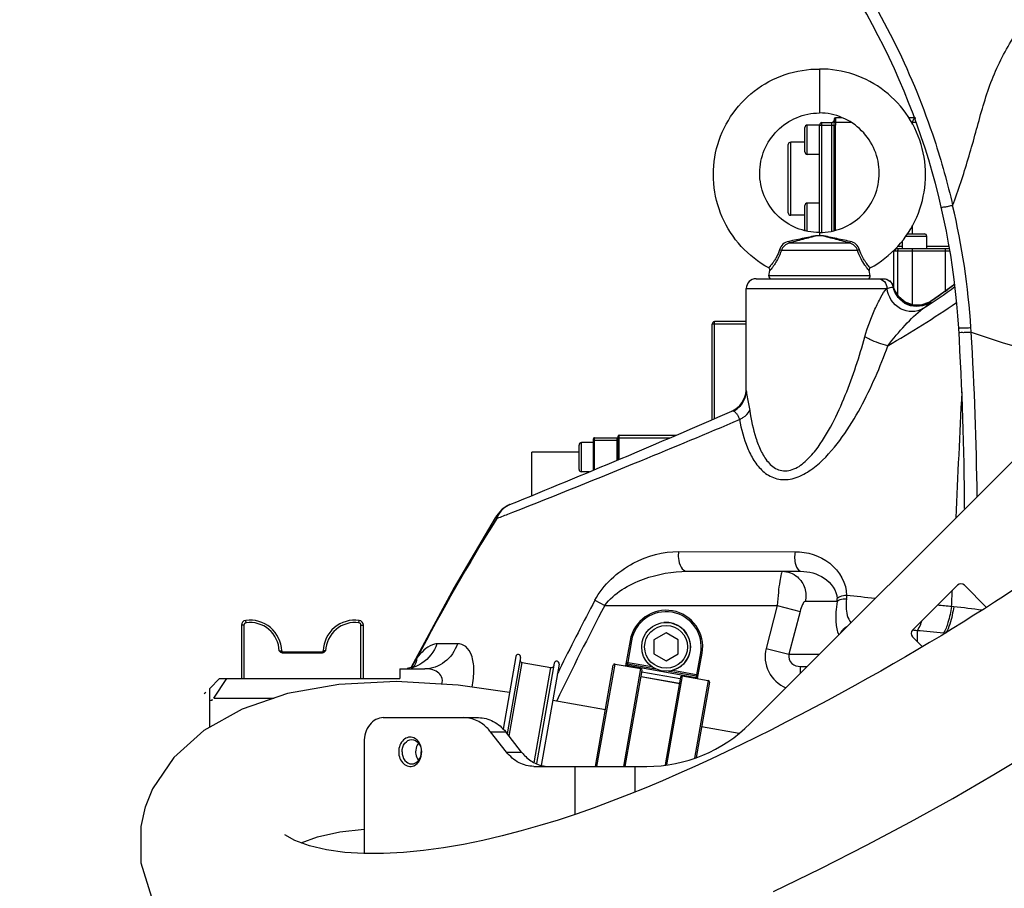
# Model space of a CAD drawing. Header units: millimetres. Extents: x 0 to 5940, y 0 to 4200.
# Tile 63 of 87: x 2510 to 2712, y 2412 to 2590. Entities that reach past the tile are written whole.
import ezdxf

# ---------------------------------------------------------------- set-up
doc = ezdxf.new("R2010")
doc.units = ezdxf.units.MM
doc.header["$LTSCALE"] = 326.7
doc.layers.get('0').update_dxf_attribs({"linetype": 'CONTINUOUS'})
for name, color, linetype in [('304103000185DXF_CONTINUOUS_LINE', 7, 'CONTINUOUS'), ('304103000186DXF_CONTINUOUS_LINE', 7, 'CONTINUOUS'), ('304105000085DXF_CONTINUOUS_LINE', 7, 'CONTINUOUS'), ('304106000012DXF_CONTINUOUS_LINE', 7, 'CONTINUOUS'), ('304107000038DXF_CONTINUOUS_LINE', 7, 'CONTINUOUS'), ('304109000016DXF_CONTINUOUS_LINE', 7, 'CONTINUOUS'), ('304304000126DXF_CONTINUOUS_LINE', 7, 'CONTINUOUS'), ('501023000027DXF_CONTINUOUS_LINE', 7, 'CONTINUOUS'), ('501038000004DXF_CONTINUOUS_LINE', 7, 'CONTINUOUS'), ('604006000006DXF_CONTINUOUS_LINE', 7, 'CONTINUOUS'), ('RB15-1-B-JSZL_DXF_DIMENSION', 7, 'CONTINUOUS'), ('XIANLAN_DXF_CONTINUOUS_LINE', 7, 'CONTINUOUS')]:
    doc.layers.add(name, color=color, linetype=linetype)
doc.styles.get("Standard").update_dxf_attribs({"font": 'txt', "width": 0.7})
doc.dimstyles.new('DIMSTYLE_9', dxfattribs={"dimtxt": 85, "dimasz": 45, "dimexe": 1.5, "dimexo": 0, "dimgap": 2.125, "dimtad": 1, "dimdec": 1, "dimdsep": 46, "dimtxsty": 'Standard', "dimblk": '_FILLED', "dimblk1": '_FILLED', "dimblk2": '_FILLED', "dimcen": 0.09, "dimclrt": 5, "dimazin": 2, "dimtp": 0.8, "dimtm": 0.8, "dimtfac": 1, "dimtdec": 1, "dimtofl": 0, "dimtmove": 0, "dimatfit": 3, "dimldrblk": '_FILLED', "dimfxl": 0, "dimtolj": 1, "dimarcsym": 0})

# ---------------------------------------------------------------- blocks, each defined once
blk = doc.blocks.new('_FILLED')
at = {"color": 0, "linetype": 'ByBlock'}
blk.add_solid([(0, 0), (-1, 0.1667), (-1, -0.1667)], dxfattribs=at)
blk = doc.blocks.new('*D19')
at = {"layer": 'RB15-1-B-JSZL_DXF_DIMENSION', "color": 2, "linetype": 'Continuous', "transparency": 16777216}
for p, q in [((2883.9, 2647.27), (2330.31, 2647.27)), ((2345.31, 2647.27), (2345.31, 2422.52)), ((2345.31, 2197.77), (2345.31, 2422.52)), ((2784.53, 2197.77), (2330.31, 2197.77))]:
    blk.add_line(p, q, dxfattribs=at)
at = {"layer": 'RB15-1-B-JSZL_DXF_DIMENSION', "color": 2, "linetype": 'Continuous', "transparency": 16777216, "xscale": 45, "yscale": 45, "zscale": 45}
for p, rotation in [((2345.31, 2647.27), 90), ((2345.31, 2197.77), 270)]:
    blk.add_blockref('_FILLED', p, dxfattribs=dict(at, rotation=rotation))

msp = doc.modelspace()

# ---------------------------------------------------------------- linework, layer by layer
at = {"layer": '304103000185DXF_CONTINUOUS_LINE', "color": 7, "linetype": 'Continuous'}
for centre, radius, start, end in [((-42.793, -240.12), 4000, 44.686886, 47.659184), ((2552.711, 2518.228), 150, 3.39574, 34.05479), ((2003.676, 2485.65), 700, 0.367613, 3.395742)]:
    msp.add_arc(centre, radius, start, end, dxfattribs=at)
at = {"layer": '304103000185DXF_CONTINUOUS_LINE', "color": 9, "linetype": 'Continuous'}
for centre, radius, start, end in [((2554.217, 2517.572), 151.031, 3.64839, 13.28509), ((2549.802, 2513.854), 155.701, 4.5794, 4.91038), ((2021.264, 2484.377), 685.016, 0.685764, 3.507444)]:
    msp.add_arc(centre, radius, start, end, dxfattribs=at)
for points, knots in [([(2715.578, 2589.713), (2710.205, 2596.302), (2689.004, 2622.043), (2667.311, 2647.382), (2650.836, 2665.982)], [0, 0, 0, 0, 0.254932, 1, 1, 1, 1]), ([(2679.104, 2603.172), (2686.888, 2591.667), (2695.197, 2574.712), (2700.165, 2556.824), (2701.205, 2552.278)], [0, 0, 0, 0, 0.7486882, 1, 1, 1, 1]), ([(2701.205, 2552.278), (2702.428, 2555.411), (2703.939, 2560.23), (2705.801, 2566.686), (2707.505, 2573.164), (2710.163, 2581.172), (2713.724, 2586.908), (2715.578, 2589.713)], [0, 0, 0, 0, 0.25048, 0.3755115, 0.5004305, 0.7496369, 1, 1, 1, 1]), ([(2701.205, 2552.278), (2700.901, 2552.211), (2700.366, 2552.107), (2699.603, 2551.909), (2699.235, 2551.928), (2698.908, 2551.787), (2698.895, 2551.843)], [0, 0, 0, 0, 0.3970798, 0.7180062, 0.9266014, 1, 1, 1, 1]), ([(2704.941, 2527.182), (2704.614, 2527.165), (2704.037, 2527.15), (2703.203, 2527.067), (2702.822, 2527.157), (2702.451, 2527.051), (2702.447, 2527.113)], [0, 0, 0, 0, 0.3941855, 0.7159189, 0.9262121, 1, 1, 1, 1]), ([(2704.998, 2526.285), (2704.67, 2526.267), (2704.093, 2526.253), (2703.257, 2526.17), (2702.876, 2526.261), (2702.504, 2526.154), (2702.5, 2526.215)], [0, 0, 0, 0, 0.3941305, 0.715903, 0.9262444, 1, 1, 1, 1])]:
    msp.add_open_spline(points, degree=3, knots=knots, dxfattribs=at)
msp.add_open_spline([(2704.998, 2526.285), (2713.786, 2523.432), (2722.577, 2520.584), (2731.368, 2517.739)], degree=3, dxfattribs=at)
at = {"layer": '304103000186DXF_CONTINUOUS_LINE', "color": 7, "linetype": 'Continuous'}
for p, q in [((2660.902, 2537.268), (2687.084, 2537.268)), ((2689.272, 2534.96), (2689.032, 2535.719)), ((2701.634, 2536.16), (2700.131, 2535.046)), ((2658.902, 2514.365), (2658.902, 2535.268)), ((2696.748, 2532.671), (2696.265, 2532.378)), ((2697.552, 2533.227), (2696.748, 2532.671)), ((2610.421, 2490.972), (2610.42, 2490.972)), ((2607.446, 2488.255), (2598.998, 2473.934)), ((2646.785, 2477.268), (2670.105, 2477.268)), ((2598.998, 2473.934), (2590.099, 2457.457)), ((2587.902, 2457.268), (2587.902, 2455.268)), ((2587.902, 2457.268), (2592.971, 2457.268)), ((2669.99, 2457.768), (2671.402, 2457.768)), ((2550.902, 2455.268), (2548.902, 2453.268)), ((2550.902, 2455.268), (2587.902, 2455.268)), ((2548.902, 2445.308), (2548.902, 2453.268)), ((2548.087, 2452.453), (2547.771, 2452.136)), ((2549.369, 2450.909), (2549.346, 2450.887)), ((2549.393, 2450.932), (2549.369, 2450.909)), ((2549.444, 2450.981), (2549.393, 2450.932))]:
    msp.add_line(p, q, dxfattribs=at)
at = {"layer": '304103000186DXF_CONTINUOUS_LINE', "color": 9, "linetype": 'Continuous'}
for p, q in [((2689.032, 2535.72), (2689.032, 2535.719)), ((2658.902, 2535.268), (2687.716, 2535.268)), ((2700.129, 2535.043), (2700.131, 2535.046)), ((2696.722, 2532.427), (2696.743, 2532.666)), ((2696.743, 2532.666), (2696.748, 2532.671)), ((2610.348, 2489.116), (2611.026, 2489.382)), ((2607.727, 2488.089), (2607.886, 2488.151)), ((2645.075, 2481.327), (2668.898, 2481.295)), ((2627.868, 2471.324), (2629.878, 2470.268)), ((2677.5, 2471.058), (2670.97, 2471.058)), ((2629.878, 2470.268), (2665.232, 2470.268)), ((2665.232, 2470.268), (2662.959, 2461.461)), ((2665.232, 2470.268), (2669.918, 2469.058)), ((2669.918, 2469.058), (2667.645, 2460.251)), ((2701.438, 2469.982), (2700.994, 2470.026)), ((2693.902, 2465.095), (2693.902, 2462.912)), ((2699.605, 2464.552), (2699.305, 2464.583)), ((2599.687, 2462.409), (2595.476, 2462.392)), ((2662.959, 2461.461), (2667.645, 2460.251)), ((2667.645, 2460.251), (2673.886, 2460.251)), ((2669.99, 2456.356), (2669.99, 2457.768)), ((2549.73, 2451.268), (2552.397, 2455.268)), ((2549.73, 2451.268), (2562.094, 2451.268))]:
    msp.add_line(p, q, dxfattribs=at)
at = {"layer": '304103000186DXF_CONTINUOUS_LINE', "color": 7, "linetype": 'Continuous'}
for points in [[(2696.265, 2532.378), (2694.705, 2531.857), (2693.02, 2531.884), (2691.436, 2532.472), (2690.139, 2533.544), (2689.272, 2534.96)], [(2700.131, 2535.046), (2699.387, 2534.516), (2697.552, 2533.227)], [(2610.42, 2490.972), (2608.871, 2490.037), (2607.69, 2488.669)], [(2608.828, 2489.987), (2608.769, 2489.949), (2607.69, 2488.669)], [(2607.69, 2488.669), (2598.946, 2473.841), (2594.369, 2465.363)], [(2590.964, 2457.852), (2591.023, 2457.905), (2590.969, 2457.873), (2590.448, 2457.614), (2589.37, 2457.328)]]:
    msp.add_lwpolyline(points, dxfattribs=at)
for centre, radius, start, end in [((2660.902, 2535.268), 2, 90, 180), ((2653.902, 2514.7), 5, 293.66048, 356.20933), ((1973.671, 4067.218), 1700, 291.997049, 293.660486)]:
    msp.add_arc(centre, radius, start, end, dxfattribs=at)
at = {"layer": '304103000186DXF_CONTINUOUS_LINE', "color": 9, "linetype": 'Continuous'}
for centre, radius, start, end in [((2689.962, 2535.178), 1.077, 149.79104, 154.88172), ((2693.984, 2536.869), 5.084, 193.05665, 204.28068), ((2572.419, 2716.125), 221.989, 303.55539, 305.61215), ((2565.605, 2723.009), 231.145, 305.59065, 306.05467), ((2693.998, 2536.877), 5.1, 204.30351, 219.1146), ((2693.988, 2536.872), 5.089, 219.14356, 221.2143), ((2693.995, 2536.883), 5.101, 221.25048, 238.31135), ((2568.222, 2719.357), 226.652, 304.54401, 305.58984), ((2566.06, 2732.909), 242.268, 300.1963, 304.12697), ((2693.961, 2536.838), 5.046, 238.37005, 242.71575), ((2693.956, 2536.832), 5.038, 242.73463, 256.58129), ((2693.943, 2536.788), 4.992, 256.61263, 260.80803), ((2693.94, 2536.791), 4.994, 260.85004, 278.20209), ((2693.941, 2536.745), 4.949, 278.26314, 280.89265), ((2693.936, 2536.76), 4.964, 280.91967, 295.57699), ((2693.934, 2536.759), 4.964, 295.60551, 304.46514), ((10265.24, 2135.076), 7571.657, 177.130902, 177.3265606), ((1919.113, 4247.845), 1889.695, 292.337201, 293.000715), ((1930.435, 4220.293), 1859.907, 291.464656, 292.337174), ((3003.551, 2242.628), 465.755, 148.19592, 152.24376), ((2612.672, 2486.322), 5.252, 154.68138, 160.33708), ((3178.272, 2180.112), 622.696, 152.117245, 153.496745), ((2671.978, 2471.525), 5.542, 355.16676, 1.60462), ((2580.332, 1524.669), 952.817, 83.674133, 84.029258), ((3199.438, 2171.339), 643.24, 152.307661, 154.258187), ((2574.212, 1221.53), 1254.916, 84.201613, 84.334739), ((2683.404, 2289.6), 181.281, 82.44845, 84.2909), ((2671.702, 2201.688), 264.341, 84.00609, 85.18257), ((2588.529, 2464.269), 7.002, 283.07664, 288.45041), ((3205.304, 2166.507), 652.958, 153.486919, 153.657167)]:
    msp.add_arc(centre, radius, start, end, dxfattribs=at)
for points, knots in [([(2685.874, 2537.268), (2686.36, 2537.268), (2687.39, 2536.824), (2687.737, 2535.768), (2687.716, 2535.268)], [0, 0, 0, 0, 0.4925447, 1, 1, 1, 1]), ([(2687.021, 2537.268), (2687.474, 2537.268), (2688.409, 2536.939), (2688.904, 2536.08), (2688.987, 2535.635)], [0, 0, 0, 0, 0.4999978, 1, 1, 1, 1]), ([(2687.746, 2535.275), (2688.049, 2535.354), (2688.365, 2535.552), (2688.955, 2535.523), (2688.987, 2535.635)], [0, 0, 0, 0, 0.7276961, 1, 1, 1, 1]), ([(2696.722, 2532.427), (2695.411, 2531.533), (2691.627, 2531.072), (2689.279, 2534.076), (2688.987, 2535.635)], [0, 0, 0, 0, 0.5000604, 1, 1, 1, 1]), ([(2683.211, 2525.369), (2683.745, 2527.305), (2684.76, 2530.069), (2686.386, 2533.304), (2687.194, 2534.765), (2687.716, 2535.268)], [0, 0, 0, 0, 0.5514343, 0.8012029, 1, 1, 1, 1]), ([(2695.122, 2531.13), (2693.832, 2530.297), (2689.909, 2530.414), (2687.932, 2533.622), (2687.746, 2535.275)], [0, 0, 0, 0, 0.4799273, 1, 1, 1, 1]), ([(2695.122, 2531.13), (2695.521, 2531.422), (2695.94, 2531.881), (2696.704, 2532.235), (2696.722, 2532.427)], [0, 0, 0, 0, 0.7194355, 1, 1, 1, 1]), ([(2687.912, 2523.516), (2688.995, 2525.001), (2691.326, 2527.61), (2693.757, 2530.179), (2695.122, 2531.13)], [0, 0, 0, 0, 0.5248794, 1, 1, 1, 1]), ([(2659.612, 2510.242), (2659.897, 2508.343), (2660.469, 2505.53), (2661.812, 2501.991), (2663.208, 2499.625), (2665.417, 2497.748), (2668.533, 2497.876), (2671.06, 2499.701), (2673.895, 2502.866), (2676.644, 2507.491), (2679.272, 2513.315), (2681.438, 2519.294), (2682.652, 2523.339), (2683.211, 2525.369)], [0, 0, 0, 0, 0.1185392, 0.1763926, 0.2328117, 0.2878514, 0.3455919, 0.4095293, 0.4754955, 0.6077148, 0.7392756, 0.8700116, 1, 1, 1, 1]), ([(2687.912, 2523.516), (2686.652, 2523.808), (2685.044, 2524.382), (2683.549, 2525.167), (2683.211, 2525.369)], [0, 0, 0, 0, 0.7666501, 1, 1, 1, 1]), ([(2657.498, 2508.381), (2657.86, 2506.417), (2658.611, 2503.514), (2660.365, 2499.984), (2662.181, 2497.695), (2664.772, 2496.092), (2668.027, 2495.963), (2671.162, 2497.285), (2674.902, 2500.132), (2678.711, 2504.714), (2682.385, 2510.742), (2685.425, 2517.041), (2687.13, 2521.349), (2687.912, 2523.516)], [0, 0, 0, 0, 0.1136042, 0.168913, 0.2232984, 0.2780274, 0.3366297, 0.4008219, 0.4677872, 0.6026821, 0.7365683, 0.8689727, 1, 1, 1, 1]), ([(2658.97, 2513.696), (2659.006, 2513.468), (2659.229, 2512.318), (2659.472, 2511.172), (2659.612, 2510.242)], [0, 0, 0, 0, 0.1970984, 1, 1, 1, 1]), ([(2655.908, 2510.12), (2655.977, 2510.15), (2656.113, 2510.194), (2656.259, 2510.164), (2656.316, 2510.132)], [0, 0, 0, 0, 0.5307086, 1, 1, 1, 1]), ([(2656.316, 2510.132), (2656.365, 2510.104), (2656.468, 2510.034), (2656.563, 2509.954), (2656.613, 2509.907)], [0, 0, 0, 0, 0.4462973, 1, 1, 1, 1]), ([(2656.613, 2509.907), (2656.666, 2509.859), (2656.775, 2509.75), (2656.875, 2509.632), (2656.925, 2509.567)], [0, 0, 0, 0, 0.4650522, 1, 1, 1, 1]), ([(2656.925, 2509.567), (2656.982, 2509.495), (2657.237, 2509.136), (2657.415, 2508.72), (2657.498, 2508.381)], [0, 0, 0, 0, 0.2073825, 1, 1, 1, 1]), ([(2657.498, 2508.381), (2657.746, 2508.502), (2658.567, 2508.96), (2659.33, 2509.632), (2659.612, 2510.242)], [0, 0, 0, 0, 0.291474, 1, 1, 1, 1]), ([(2627.868, 2471.324), (2629.576, 2474.551), (2634.971, 2479.509), (2641.863, 2481.332), (2645.075, 2481.327)], [0, 0, 0, 0, 0.5320105, 1, 1, 1, 1]), ([(2645.075, 2481.327), (2644.968, 2480.863), (2644.806, 2479.415), (2645.719, 2477.268), (2646.785, 2477.268)], [0, 0, 0, 0, 0.3087045, 1, 1, 1, 1]), ([(2668.898, 2481.295), (2668.757, 2480.388), (2668.727, 2479.056), (2669.552, 2477.268), (2670.105, 2477.268)], [0, 0, 0, 0, 0.6241535, 1, 1, 1, 1]), ([(2668.898, 2481.295), (2671.392, 2481.291), (2676.521, 2479.805), (2679.5, 2474.8), (2679.445, 2472.317)], [0, 0, 0, 0, 0.5011039, 1, 1, 1, 1]), ([(2629.878, 2470.268), (2631.807, 2472.837), (2637.565, 2476.164), (2643.762, 2477.268), (2646.785, 2477.268)], [0, 0, 0, 0, 0.5152465, 1, 1, 1, 1]), ([(2666.284, 2477.268), (2666.225, 2477.268), (2666.124, 2477.03), (2665.938, 2476.417), (2665.703, 2474.946), (2665.443, 2472.825), (2665.297, 2471.162), (2665.232, 2470.268)], [0, 0, 0, 0, 0.0249075, 0.0839465, 0.300911, 0.6219988, 1, 1, 1, 1]), ([(2670.105, 2477.268), (2671.75, 2477.268), (2675.103, 2476.449), (2677.471, 2473.341), (2677.517, 2471.68)], [0, 0, 0, 0, 0.4974798, 1, 1, 1, 1]), ([(2669.38, 2476.105), (2670.069, 2475.51), (2671.13, 2473.887), (2671.186, 2471.953), (2670.97, 2471.058)], [0, 0, 0, 0, 0.4972886, 1, 1, 1, 1]), ([(2670.97, 2471.058), (2670.708, 2471.058), (2670.289, 2470.158), (2670.044, 2469.545), (2669.918, 2469.058)], [0, 0, 0, 0, 0.3427692, 1, 1, 1, 1]), ([(2677.5, 2471.058), (2677.298, 2469.649), (2677.122, 2467.369), (2677.444, 2464.998), (2677.866, 2464.227)], [0, 0, 0, 0, 0.6182546, 1, 1, 1, 1]), ([(2679.422, 2471.567), (2679.211, 2471.566), (2678.556, 2471.527), (2677.819, 2471.387), (2677.5, 2471.058)], [0, 0, 0, 0, 0.3157788, 1, 1, 1, 1]), ([(2679.445, 2472.317), (2679.227, 2472.297), (2678.566, 2472.199), (2677.823, 2472.028), (2677.517, 2471.68)], [0, 0, 0, 0, 0.3209563, 1, 1, 1, 1]), ([(2679.422, 2471.567), (2679.367, 2471.032), (2679.299, 2469.378), (2679.652, 2467.602), (2680.331, 2466.695)], [0, 0, 0, 0, 0.3217167, 1, 1, 1, 1]), ([(2700.994, 2470.026), (2700.812, 2468.924), (2700.404, 2467.066), (2699.743, 2465.241), (2699.305, 2464.583)], [0, 0, 0, 0, 0.5857338, 1, 1, 1, 1]), ([(2701.438, 2469.982), (2701.345, 2469.421), (2700.982, 2467.604), (2700.498, 2465.752), (2699.821, 2464.651)], [0, 0, 0, 0, 0.3055439, 1, 1, 1, 1]), ([(2694.804, 2466.957), (2694.736, 2466.765), (2694.491, 2466.12), (2694.19, 2465.487), (2693.902, 2465.095)], [0, 0, 0, 0, 0.2952236, 1, 1, 1, 1]), ([(2595.476, 2462.392), (2595.157, 2462.39), (2593.472, 2461.963), (2592.255, 2460.602), (2591.387, 2459.536)], [0, 0, 0, 0, 0.1885604, 1, 1, 1, 1]), ([(2599.687, 2462.409), (2599.191, 2460.968), (2597.434, 2458.343), (2594.409, 2457.268), (2592.971, 2457.268)], [0, 0, 0, 0, 0.5145439, 1, 1, 1, 1]), ([(2602.67, 2453.526), (2602.917, 2454.725), (2603.181, 2456.928), (2602.823, 2459.846), (2601.633, 2461.941), (2600.279, 2462.411), (2599.687, 2462.409)], [0, 0, 0, 0, 0.3493265, 0.6273044, 0.8307988, 1, 1, 1, 1]), ([(2662.959, 2461.461), (2662.557, 2459.904), (2662.934, 2456.371), (2665.551, 2454.018), (2667.029, 2453.379)], [0, 0, 0, 0, 0.4997139, 1, 1, 1, 1]), ([(2667.645, 2460.251), (2667.457, 2459.627), (2668.016, 2458.127), (2669.371, 2457.768), (2669.99, 2457.768)], [0, 0, 0, 0, 0.5130349, 1, 1, 1, 1]), ([(2596.502, 2454.118), (2596.627, 2454.606), (2596.64, 2455.639), (2595.305, 2457.074), (2593.872, 2457.268), (2592.971, 2457.268)], [0, 0, 0, 0, 0.2742011, 0.5103286, 1, 1, 1, 1])]:
    msp.add_open_spline(points, degree=3, knots=knots, dxfattribs=at)
at = {"layer": '304103000186DXF_CONTINUOUS_LINE', "color": 7, "linetype": 'Continuous'}
msp.add_open_spline([(2687.084, 2537.268), (2687.913, 2537.268), (2688.844, 2536.528), (2689.032, 2535.72)], degree=3, dxfattribs=at)
at = {"layer": '304103000186DXF_CONTINUOUS_LINE', "color": 9, "linetype": 'Continuous'}
for points in [[(2657.69, 2511.209), (2658.44, 2512.05), (2658.902, 2513.238), (2658.902, 2514.365)], [(2658.902, 2514.365), (2658.902, 2514.141), (2658.934, 2513.917), (2658.97, 2513.696)], [(2656.316, 2510.132), (2656.83, 2510.405), (2657.302, 2510.775), (2657.69, 2511.209)], [(2610.42, 2490.972), (2609.349, 2490.539), (2608.419, 2489.612), (2607.925, 2488.568)], [(2607.886, 2488.151), (2608.707, 2488.472), (2609.528, 2488.794), (2610.348, 2489.116)], [(2607.727, 2488.089), (2607.647, 2488.265), (2607.588, 2488.504), (2607.69, 2488.669)], [(2666.284, 2477.268), (2667.386, 2477.268), (2668.546, 2476.826), (2669.38, 2476.105)], [(2700.994, 2470.026), (2701.044, 2471.147), (2701.094, 2472.267), (2701.144, 2473.388)], [(2679.445, 2472.317), (2679.455, 2472.07), (2679.466, 2471.815), (2679.397, 2471.577)], [(2679.457, 2465.852), (2678.961, 2465.587), (2678.524, 2465.171), (2678.237, 2464.687)], [(2693.902, 2465.095), (2693.6, 2465.119), (2693.298, 2465.144), (2692.996, 2465.169)], [(2595.476, 2462.392), (2594.91, 2460.809), (2593.786, 2459.328), (2592.375, 2458.414)], [(2591.387, 2459.536), (2590.988, 2458.88), (2590.606, 2458.213), (2590.234, 2457.542)], [(2591.387, 2459.536), (2591.31, 2458.935), (2591.118, 2458.334), (2590.81, 2457.813)], [(2592.375, 2458.414), (2591.869, 2458.086), (2591.317, 2457.818), (2590.744, 2457.627)]]:
    msp.add_open_spline(points, degree=3, dxfattribs=at)
at = {"layer": '304103000186DXF_CONTINUOUS_LINE', "color": 7, "linetype": 'Continuous'}
for points, knots in [([(2549.182, 2450.762), (2549.156, 2450.768), (2549.1, 2450.793), (2549.052, 2450.831), (2549.027, 2450.854)], [0, 0, 0, 0, 0.444137, 1, 1, 1, 1]), ([(2549.398, 2450.827), (2549.369, 2450.801), (2549.302, 2450.756), (2549.22, 2450.753), (2549.182, 2450.762)], [0, 0, 0, 0, 0.5076947, 1, 1, 1, 1])]:
    msp.add_open_spline(points, degree=3, knots=knots, dxfattribs=at)
at = {"layer": '304105000085DXF_CONTINUOUS_LINE', "color": 7, "linetype": 'Continuous'}
for p, q in [((2659.689, 2446.054), (2730.172, 2516.538)), ((2702.195, 2474.418), (2693.002, 2465.226)), ((2708.146, 2469.882), (2703.609, 2474.418)), ((2693.002, 2463.812), (2695.019, 2461.796)), ((2584.483, 2447.268), (2603.998, 2447.268)), ((2609.755, 2440.197), (2606.491, 2444.339)), ((2612.834, 2440.197), (2609.57, 2444.339)), ((2580.543, 2442.268), (2580.543, 2419.41)), ((2615.327, 2437.268), (2638.475, 2437.268))]:
    msp.add_line(p, q, dxfattribs=at)
at = {"layer": '304105000085DXF_CONTINUOUS_LINE', "color": 9, "linetype": 'Continuous'}
for p, q in [((2606.491, 2444.339), (2609.57, 2444.339)), ((2609.755, 2440.197), (2612.834, 2440.197)), ((2623.754, 2437.268), (2623.754, 2427.406)), ((2636.067, 2437.268), (2636.067, 2431.983))]:
    msp.add_line(p, q, dxfattribs=at)
at = {"layer": '304105000085DXF_CONTINUOUS_LINE', "color": 7, "linetype": 'Continuous'}
for centre, radius, start, end in [((2702.902, 2473.711), 1, 45, 135), ((2693.71, 2464.519), 1, 135, 225), ((2638.475, 2467.268), 30, 270, 315)]:
    msp.add_arc(centre, radius, start, end, dxfattribs=at)
for points, knots in [([(2584.483, 2447.268), (2583.965, 2447.268), (2582.873, 2446.979), (2581.094, 2445.407), (2580.543, 2443.507), (2580.543, 2442.268)], [0, 0, 0, 0, 0.2237672, 0.4648846, 1, 1, 1, 1]), ([(2606.491, 2444.339), (2606.299, 2444.582), (2605.515, 2445.482), (2604.535, 2446.218), (2603.741, 2446.605)], [0, 0, 0, 0, 0.260047, 1, 1, 1, 1]), ([(2603.998, 2447.268), (2605.034, 2447.268), (2607.214, 2446.695), (2608.878, 2445.216), (2609.57, 2444.339)], [0, 0, 0, 0, 0.4813028, 1, 1, 1, 1]), ([(2590.73, 2443.121), (2590.389, 2443.261), (2589.586, 2443.346), (2588.503, 2442.736), (2587.797, 2441.629), (2587.635, 2440.73), (2587.635, 2440.268)], [0, 0, 0, 0, 0.2244021, 0.4581786, 0.7186823, 1, 1, 1, 1]), ([(2588.337, 2440.268), (2588.337, 2440.887), (2588.645, 2442.088), (2589.782, 2442.768), (2590.307, 2442.768)], [0, 0, 0, 0, 0.5416166, 1, 1, 1, 1]), ([(2590.307, 2442.768), (2590.831, 2442.768), (2591.969, 2442.088), (2592.277, 2440.887), (2592.277, 2440.268)], [0, 0, 0, 0, 0.4583834, 1, 1, 1, 1]), ([(2592.363, 2440.268), (2592.363, 2440.874), (2592.101, 2442.041), (2591.225, 2442.917), (2590.73, 2443.121)], [0, 0, 0, 0, 0.5309933, 1, 1, 1, 1]), ([(2591.677, 2442.026), (2591.585, 2441.908), (2591.249, 2441.381), (2591.107, 2440.741), (2591.107, 2440.268)], [0, 0, 0, 0, 0.2401539, 1, 1, 1, 1]), ([(2587.635, 2440.268), (2587.635, 2439.806), (2587.797, 2438.906), (2588.503, 2437.799), (2589.586, 2437.189), (2590.389, 2437.274), (2590.73, 2437.414)], [0, 0, 0, 0, 0.2813177, 0.5418214, 0.7755979, 1, 1, 1, 1]), ([(2588.337, 2440.268), (2588.337, 2439.648), (2588.645, 2438.447), (2589.782, 2437.768), (2590.307, 2437.768)], [0, 0, 0, 0, 0.5416166, 1, 1, 1, 1]), ([(2590.307, 2437.768), (2590.831, 2437.768), (2591.969, 2438.447), (2592.277, 2439.648), (2592.277, 2440.268)], [0, 0, 0, 0, 0.4583834, 1, 1, 1, 1]), ([(2590.73, 2437.414), (2591.225, 2437.619), (2592.101, 2438.495), (2592.363, 2439.661), (2592.363, 2440.268)], [0, 0, 0, 0, 0.4690067, 1, 1, 1, 1]), ([(2591.107, 2440.268), (2591.107, 2440.106), (2591.154, 2439.486), (2591.394, 2438.872), (2591.677, 2438.509)], [0, 0, 0, 0, 0.2601218, 1, 1, 1, 1]), ([(2615.327, 2437.268), (2614.291, 2437.268), (2612.111, 2437.84), (2610.447, 2439.319), (2609.755, 2440.197)], [0, 0, 0, 0, 0.4813028, 1, 1, 1, 1]), ([(2612.834, 2440.197), (2613.026, 2439.953), (2613.81, 2439.053), (2614.79, 2438.317), (2615.584, 2437.931)], [0, 0, 0, 0, 0.260047, 1, 1, 1, 1])]:
    msp.add_open_spline(points, degree=3, knots=knots, dxfattribs=at)
for points in [[(2603.741, 2446.605), (2602.872, 2447.027), (2601.885, 2447.268), (2600.919, 2447.268)], [(2615.584, 2437.931), (2616.453, 2437.508), (2617.44, 2437.268), (2618.406, 2437.268)]]:
    msp.add_open_spline(points, degree=3, dxfattribs=at)
at = {"layer": '304106000012DXF_CONTINUOUS_LINE', "color": 7, "linetype": 'Continuous'}
for p, q in [((2611.647, 2459.802), (2609.021, 2444.91)), ((2612.632, 2459.628), (2609.869, 2443.959)), ((2612.95, 2458.557), (2618.859, 2457.515)), ((2619.525, 2458.413), (2615.897, 2437.834)), ((2620.51, 2458.239), (2616.848, 2437.468))]:
    msp.add_line(p, q, dxfattribs=at)
at = {"layer": '304106000012DXF_CONTINUOUS_LINE', "color": 9, "linetype": 'Continuous'}
for p, q in [((2610.284, 2443.433), (2612.95, 2458.557)), ((2615.421, 2438.017), (2618.859, 2457.515))]:
    msp.add_line(p, q, dxfattribs=at)
at = {"layer": '304106000012DXF_CONTINUOUS_LINE', "color": 7, "linetype": 'Continuous'}
for centre, start, end in [((2612.139, 2459.715), 350, 170), ((2613.037, 2459.049), 170, 260), ((2620.018, 2458.326), 350, 170), ((2618.946, 2458.007), 260, 350)]:
    msp.add_arc(centre, 0.5, start, end, dxfattribs=at)
at = {"layer": '304107000038DXF_CONTINUOUS_LINE', "color": 9, "linetype": 'Continuous'}
for p, q in [((2556.334, 2466.712), (2556.266, 2467.207)), ((2579.47, 2466.712), (2579.538, 2467.207)), ((2555.902, 2466.216), (2555.402, 2466.216)), ((2555.902, 2466.216), (2555.902, 2455.268)), ((2579.902, 2455.268), (2579.902, 2466.216)), ((2579.902, 2466.216), (2580.402, 2466.216)), ((2563.149, 2460.968), (2563.649, 2460.962)), ((2563.781, 2460.768), (2563.781, 2460.568)), ((2572.022, 2460.768), (2572.022, 2460.568)), ((2572.655, 2460.968), (2572.155, 2460.962)), ((2563.781, 2460.568), (2572.022, 2460.568))]:
    msp.add_line(p, q, dxfattribs=at)
at = {"layer": '304107000038DXF_CONTINUOUS_LINE', "color": 7, "linetype": 'Continuous'}
for p, q in [((2555.402, 2466.216), (2555.402, 2455.268)), ((2580.402, 2455.268), (2580.402, 2466.216)), ((2563.781, 2460.768), (2572.023, 2460.768))]:
    msp.add_line(p, q, dxfattribs=at)
for centre, radius, start, end in [((2556.402, 2466.216), 1, 97.83748, 180), ((2557.152, 2460.768), 6.5, 1.71058, 97.83748), ((2578.652, 2460.768), 6.5, 82.16252, 178.28942), ((2579.402, 2466.216), 1, 0, 82.16252), ((2563.849, 2460.968), 0.2, 181.71073, 270), ((2571.955, 2460.968), 0.2, 270, 358.28929)]:
    msp.add_arc(centre, radius, start, end, dxfattribs=at)
at = {"layer": '304107000038DXF_CONTINUOUS_LINE', "color": 9, "linetype": 'Continuous'}
for centre, radius, start, end in [((2556.402, 2466.216), 0.5, 97.83748, 180), ((2557.152, 2460.768), 6, 1.90992, 97.83748), ((2578.652, 2460.768), 6, 82.16252, 178.08979), ((2579.402, 2466.216), 0.5, 0, 82.16252)]:
    msp.add_arc(centre, radius, start, end, dxfattribs=at)
for points, knots in [([(2563.149, 2460.968), (2563.232, 2460.87), (2563.399, 2460.675), (2563.654, 2460.568), (2563.781, 2460.568)], [0, 0, 0, 0, 0.5032855, 1, 1, 1, 1]), ([(2563.149, 2460.968), (2563.256, 2460.93), (2563.463, 2460.859), (2563.674, 2460.768), (2563.781, 2460.768)], [0, 0, 0, 0, 0.5136554, 1, 1, 1, 1]), ([(2572.022, 2460.568), (2572.149, 2460.568), (2572.404, 2460.676), (2572.572, 2460.87), (2572.655, 2460.968)], [0, 0, 0, 0, 0.4967073, 1, 1, 1, 1]), ([(2572.023, 2460.768), (2572.13, 2460.768), (2572.341, 2460.859), (2572.548, 2460.93), (2572.655, 2460.968)], [0, 0, 0, 0, 0.4863413, 1, 1, 1, 1])]:
    msp.add_open_spline(points, degree=3, knots=knots, dxfattribs=at)
at = {"layer": '304109000016DXF_CONTINUOUS_LINE', "color": 7, "linetype": 'Continuous'}
for p, q in [((2635.073, 2463.084), (2634.152, 2457.864)), ((2648.924, 2455.26), (2649.845, 2460.479)), ((2627.982, 2437.268), (2631.638, 2458.003)), ((2631.986, 2458.246), (2637.304, 2457.309)), ((2634.074, 2437.268), (2637.547, 2456.961)), ((2634.535, 2458.305), (2640.253, 2457.296)), ((2642.996, 2456.813), (2648.716, 2455.804)), ((2637.321, 2455.681), (2645.2, 2454.292)), ((2637.329, 2455.726), (2645.208, 2454.337)), ((2645.425, 2455.572), (2642.25, 2437.565)), ((2645.773, 2455.815), (2651.091, 2454.878)), ((2651.334, 2454.53), (2648.613, 2439.095))]:
    msp.add_line(p, q, dxfattribs=at)
at = {"layer": '304109000016DXF_CONTINUOUS_LINE', "color": 9, "linetype": 'Continuous'}
for p, q in [((2635.368, 2463.032), (2634.448, 2457.812)), ((2635.368, 2463.032), (2635.073, 2463.084)), ((2634.291, 2458.652), (2639.535, 2457.728)), ((2648.629, 2455.312), (2649.549, 2460.531)), ((2649.549, 2460.531), (2649.845, 2460.479)), ((2628.287, 2437.268), (2631.986, 2458.246)), ((2633.77, 2437.268), (2637.304, 2457.309)), ((2634.187, 2458.061), (2648.959, 2455.457)), ((2637.495, 2456.666), (2645.373, 2455.277)), ((2643.823, 2456.971), (2649.063, 2456.048)), ((2645.773, 2455.815), (2642.559, 2437.589)), ((2651.091, 2454.878), (2648.284, 2438.959))]:
    msp.add_line(p, q, dxfattribs=at)
at = {"layer": '304109000016DXF_CONTINUOUS_LINE', "color": 7, "linetype": 'Continuous'}
for centre, radius, start, end in [((2642.459, 2461.782), 7.5, 350, 170), ((2634.587, 2458.6), 0.3, 170, 260), ((2631.934, 2457.951), 0.3, 80, 170), ((2637.252, 2457.013), 0.3, 350, 80), ((2645.721, 2455.52), 0.3, 80, 170), ((2648.768, 2456.1), 0.3, 260, 350), ((2651.039, 2454.582), 0.3, 350, 80)]:
    msp.add_arc(centre, radius, start, end, dxfattribs=at)
at = {"layer": '304109000016DXF_CONTINUOUS_LINE', "color": 9, "linetype": 'Continuous'}
msp.add_arc((2642.459, 2461.782), 7.2, 350, 170, dxfattribs=at)
at = {"layer": '304304000126DXF_CONTINUOUS_LINE', "color": 7, "linetype": 'Continuous'}
for p, q in [((2676.902, 2569.968), (2676.902, 2569.528)), ((2678.554, 2570.268), (2677.202, 2570.268)), ((2693.358, 2570.268), (2692.256, 2570.268)), ((2670.902, 2563.268), (2670.902, 2568.268)), ((2673.902, 2568.768), (2671.402, 2568.768)), ((2673.902, 2546.768), (2673.902, 2568.768)), ((2674.402, 2569.268), (2676.402, 2569.268)), ((2676.902, 2569.528), (2676.901, 2569.462)), ((2667.502, 2550.768), (2667.502, 2564.768)), ((2670.902, 2565.268), (2668.002, 2565.268)), ((2673.902, 2562.768), (2671.402, 2562.768)), ((2670.902, 2547.268), (2670.902, 2552.268)), ((2673.902, 2552.768), (2671.402, 2552.768)), ((2670.902, 2550.268), (2668.002, 2550.268)), ((2691.921, 2546.468), (2695.402, 2546.468)), ((2695.902, 2543.468), (2695.902, 2545.968)), ((2689.798, 2543.468), (2700.55, 2543.468)), ((2690.902, 2543.468), (2690.902, 2545.065)), ((2689.902, 2542.968), (2689.902, 2533.931)), ((2651.902, 2508.371), (2651.902, 2527.968)), ((2658.902, 2528.468), (2652.402, 2528.468)), ((2632.802, 2505.168), (2644.49, 2505.168)), ((2624.602, 2498.168), (2624.602, 2503.168)), ((2627.602, 2503.668), (2625.102, 2503.668)), ((2627.602, 2498.034), (2627.602, 2504.468)), ((2627.802, 2504.668), (2632.402, 2504.668)), ((2632.602, 2500.128), (2632.602, 2504.968)), ((2614.902, 2492.805), (2614.902, 2501.668)), ((2624.602, 2501.668), (2614.902, 2501.668)), ((2626.728, 2497.668), (2625.102, 2497.668))]:
    msp.add_line(p, q, dxfattribs=at)
at = {"layer": '304304000126DXF_CONTINUOUS_LINE', "color": 9, "linetype": 'Continuous'}
for p, q in [((2677.202, 2570.268), (2677.202, 2569.639)), ((2671.402, 2562.768), (2671.402, 2568.768)), ((2673.902, 2568.768), (2677.144, 2568.768)), ((2674.402, 2546.768), (2674.402, 2569.268)), ((2676.402, 2547.03), (2676.402, 2569.268)), ((2676.865, 2568.768), (2676.865, 2547.13)), ((2677.19, 2569.268), (2676.894, 2569.298)), ((2677.144, 2568.768), (2677.144, 2547.19)), ((2680.47, 2569.268), (2677.19, 2569.268)), ((2693.721, 2569.268), (2692.809, 2569.268)), ((2693, 2568.922), (2693, 2569.268)), ((2668.002, 2550.268), (2668.002, 2565.268)), ((2671.402, 2547.028), (2671.402, 2552.768)), ((2693, 2546.468), (2693, 2548.283)), ((2673.902, 2546.768), (2674.402, 2546.768)), ((2691.558, 2545.968), (2695.902, 2545.968)), ((2689.947, 2543.968), (2690.902, 2543.968)), ((2692.902, 2543.468), (2692.902, 2531.928)), ((2695.902, 2543.968), (2700.476, 2543.968)), ((2699.659, 2543.468), (2699.659, 2534.71)), ((2689.109, 2543.053), (2689.109, 2535.476)), ((2689.384, 2542.968), (2700.625, 2542.968)), ((2658.902, 2527.968), (2651.902, 2527.968)), ((2652.402, 2508.589), (2652.402, 2528.468)), ((2632.802, 2500.211), (2632.802, 2505.168)), ((2625.102, 2497.668), (2625.102, 2503.668)), ((2627.602, 2504.168), (2632.402, 2504.168)), ((2627.802, 2498.117), (2627.802, 2504.668)), ((2632.402, 2500.044), (2632.402, 2504.668)), ((2632.602, 2504.668), (2643.324, 2504.668))]:
    msp.add_line(p, q, dxfattribs=at)
at = {"layer": '304304000126DXF_CONTINUOUS_LINE', "color": 7, "linetype": 'Continuous'}
for centre, radius, start, end in [((2676.402, 2569.768), 0.5, 270, 354.60495), ((2677.202, 2569.968), 0.3, 90, 180), ((2671.402, 2568.268), 0.5, 90, 180), ((2674.402, 2568.768), 0.5, 90, 180), ((2668.002, 2564.768), 0.5, 90, 180), ((2671.402, 2563.268), 0.5, 180, 270), ((2671.402, 2552.268), 0.5, 90, 180), ((2668.002, 2550.768), 0.5, 180, 270), ((2671.402, 2547.268), 0.5, 180, 197.35319), ((2695.402, 2545.968), 0.5, 0, 90), ((2690.402, 2542.968), 0.5, 90, 180), ((2652.402, 2527.968), 0.5, 90, 180), ((2632.802, 2504.968), 0.2, 90, 180), ((2625.102, 2503.168), 0.5, 90, 180), ((2627.802, 2504.468), 0.2, 90, 180), ((2632.402, 2504.868), 0.2, 270, 360), ((2625.102, 2498.168), 0.5, 180, 270)]:
    msp.add_arc(centre, radius, start, end, dxfattribs=at)
at = {"layer": '304304000126DXF_CONTINUOUS_LINE', "color": 9, "linetype": 'Continuous'}
for centre, radius, start, end in [((2673.938, 2569.506), 2.963, 355.98251, 357.52752), ((2673.562, 2569.522), 3.34, 357.52486, 358.96864)]:
    msp.add_arc(centre, radius, start, end, dxfattribs=at)
for points, knots in [([(2677.202, 2569.639), (2677.146, 2569.639), (2677.077, 2569.628), (2676.942, 2569.617), (2676.942, 2569.583)], [0, 0, 0, 0, 0.6235541, 1, 1, 1, 1]), ([(2693, 2569.268), (2693, 2569.361), (2693.031, 2569.692), (2693.193, 2570.036), (2693.393, 2570.173)], [0, 0, 0, 0, 0.2789062, 1, 1, 1, 1]), ([(2676.942, 2569.583), (2676.942, 2569.577), (2676.954, 2569.562), (2676.969, 2569.555), (2676.979, 2569.55)], [0, 0, 0, 0, 0.3495348, 1, 1, 1, 1]), ([(2677.197, 2569.394), (2677.195, 2569.375), (2677.192, 2569.337), (2677.187, 2569.3), (2677.184, 2569.281)], [0, 0, 0, 0, 0.4972178, 1, 1, 1, 1])]:
    msp.add_open_spline(points, degree=3, knots=knots, dxfattribs=at)
for points in [[(2677.202, 2569.639), (2677.202, 2569.557), (2677.203, 2569.476), (2677.197, 2569.394)], [(2693.393, 2570.173), (2693.476, 2570.231), (2693.58, 2570.268), (2693.682, 2570.268)], [(2676.894, 2569.298), (2676.882, 2569.127), (2676.854, 2568.953), (2676.883, 2568.783)], [(2677.19, 2569.268), (2677.173, 2569.104), (2677.126, 2568.933), (2677.17, 2568.775)], [(2689.798, 2543.468), (2689.683, 2543.468), (2689.564, 2543.398), (2689.494, 2543.308)], [(2689.51, 2543.502), (2689.601, 2543.481), (2689.699, 2543.457), (2689.79, 2543.48)], [(2689.109, 2543.053), (2689.193, 2543.006), (2689.288, 2542.968), (2689.384, 2542.968)], [(2689.494, 2543.308), (2689.422, 2543.213), (2689.384, 2543.087), (2689.384, 2542.968)]]:
    msp.add_open_spline(points, degree=3, dxfattribs=at)
at = {"layer": '501023000027DXF_CONTINUOUS_LINE', "color": 7, "linetype": 'Continuous'}
for p, q in [((2642.459, 2464.668), (2639.959, 2463.225)), ((2639.959, 2463.225), (2639.959, 2460.338)), ((2644.959, 2463.225), (2642.459, 2464.668)), ((2644.959, 2460.338), (2644.959, 2463.225)), ((2639.959, 2460.338), (2642.459, 2458.895)), ((2642.459, 2458.895), (2644.959, 2460.338))]:
    msp.add_line(p, q, dxfattribs=at)
msp.add_circle((2642.459, 2461.782), 5, dxfattribs=at)
at = {"layer": '501023000027DXF_CONTINUOUS_LINE', "color": 9, "linetype": 'Continuous'}
msp.add_circle((2642.459, 2461.782), 4.4, dxfattribs=at)
at = {"layer": '501038000004DXF_CONTINUOUS_LINE', "color": 9, "linetype": 'Continuous'}
for p, q in [((2673.902, 2580.268), (2673.902, 2571.268)), ((2667.76, 2544.594), (2680.044, 2544.594)), ((2673.902, 2543.058), (2666.085, 2543.058)), ((2681.719, 2543.058), (2673.902, 2543.058)), ((2684.282, 2537.866), (2663.522, 2537.866))]:
    msp.add_line(p, q, dxfattribs=at)
at = {"layer": '501038000004DXF_CONTINUOUS_LINE', "color": 7, "linetype": 'Continuous'}
for p, q in [((2673.902, 2546.768), (2673.902, 2546.098)), ((2663.522, 2537.866), (2663.737, 2538.942)), ((2684.282, 2537.866), (2684.067, 2538.942))]:
    msp.add_line(p, q, dxfattribs=at)
for centre, start, end in [((2663.247, 2539.04), 348.69007, 61.21848), ((2684.557, 2539.04), 118.78152, 191.30993), ((2664.012, 2537.768), 168.69007, 270), ((2683.792, 2537.768), 270, 11.30993)]:
    msp.add_arc(centre, 0.5, start, end, dxfattribs=at)
for points, knots in [([(2663.487, 2539.478), (2661.398, 2540.626), (2657.569, 2543.632), (2653.608, 2549.734), (2651.827, 2556.794), (2652.431, 2564.05), (2655.359, 2570.717), (2660.3, 2576.068), (2666.709, 2579.514), (2671.519, 2580.285), (2673.902, 2580.268)], [0, 0, 0, 0, 0.1250092, 0.250016, 0.37502, 0.5000214, 0.6250202, 0.7500162, 0.8750096, 1, 1, 1, 1]), ([(2684.317, 2539.478), (2686.406, 2540.626), (2690.234, 2543.632), (2694.196, 2549.734), (2695.977, 2556.794), (2695.373, 2564.05), (2692.445, 2570.717), (2687.504, 2576.068), (2681.095, 2579.514), (2676.285, 2580.285), (2673.902, 2580.268)], [0, 0, 0, 0, 0.125009, 0.2500159, 0.37502, 0.5000214, 0.6250201, 0.7500162, 0.8750097, 1, 1, 1, 1]), ([(2673.902, 2546.768), (2672.309, 2546.747), (2669.079, 2547.355), (2664.997, 2550.07), (2662.274, 2554.152), (2661.332, 2558.965), (2662.303, 2563.772), (2665.033, 2567.846), (2669.095, 2570.581), (2672.308, 2571.247), (2673.902, 2571.268)], [0, 0, 0, 0, 0.1249717, 0.2499518, 0.37494, 0.4999364, 0.6249409, 0.749953, 0.8749729, 1, 1, 1, 1]), ([(2673.902, 2546.768), (2675.495, 2546.747), (2678.725, 2547.355), (2682.807, 2550.07), (2685.53, 2554.152), (2686.472, 2558.965), (2685.501, 2563.772), (2682.771, 2567.846), (2678.709, 2570.581), (2675.495, 2571.247), (2673.902, 2571.268)], [0, 0, 0, 0, 0.1249717, 0.249952, 0.3749403, 0.4999367, 0.624941, 0.7499532, 0.8749732, 1, 1, 1, 1])]:
    msp.add_open_spline(points, degree=3, knots=knots, dxfattribs=at)
at = {"layer": '501038000004DXF_CONTINUOUS_LINE', "color": 9, "linetype": 'Continuous'}
for points, knots in [([(2673.902, 2546.098), (2673.359, 2546.103), (2672.301, 2545.914), (2670.745, 2545.572), (2669.179, 2545.235), (2668.123, 2545.018), (2667.588, 2544.911)], [0, 0, 0, 0, 0.2532546, 0.4968565, 0.7450847, 1, 1, 1, 1]), ([(2673.902, 2546.049), (2673.37, 2546.056), (2672.34, 2545.819), (2670.836, 2545.411), (2669.315, 2544.999), (2668.285, 2544.729), (2667.76, 2544.594)], [0, 0, 0, 0, 0.2523589, 0.4941739, 0.7428824, 1, 1, 1, 1]), ([(2673.902, 2546.049), (2673.902, 2546.052), (2673.901, 2546.07), (2673.902, 2546.088), (2673.904, 2546.103)], [0, 0, 0, 0, 0.1595963, 1, 1, 1, 1]), ([(2680.216, 2544.911), (2679.68, 2545.018), (2678.624, 2545.235), (2677.059, 2545.572), (2675.503, 2545.914), (2674.445, 2546.103), (2673.902, 2546.098)], [0, 0, 0, 0, 0.2549203, 0.5031616, 0.7467813, 1, 1, 1, 1]), ([(2680.044, 2544.594), (2679.519, 2544.729), (2678.489, 2544.999), (2676.967, 2545.411), (2675.463, 2545.819), (2674.433, 2546.056), (2673.902, 2546.049)], [0, 0, 0, 0, 0.2571248, 0.5058496, 0.7476863, 1, 1, 1, 1]), ([(2667.588, 2544.911), (2667.161, 2544.826), (2666.326, 2544.421), (2665.835, 2543.631), (2665.707, 2543.207)], [0, 0, 0, 0, 0.4955636, 1, 1, 1, 1]), ([(2667.76, 2544.594), (2667.382, 2544.504), (2666.658, 2544.116), (2666.214, 2543.429), (2666.085, 2543.058)], [0, 0, 0, 0, 0.497762, 1, 1, 1, 1]), ([(2667.588, 2544.911), (2667.612, 2544.837), (2667.657, 2544.731), (2667.72, 2544.612), (2667.76, 2544.594)], [0, 0, 0, 0, 0.6397763, 1, 1, 1, 1]), ([(2680.216, 2544.911), (2680.192, 2544.837), (2680.147, 2544.731), (2680.084, 2544.612), (2680.044, 2544.594)], [0, 0, 0, 0, 0.6397772, 1, 1, 1, 1]), ([(2681.719, 2543.058), (2681.59, 2543.429), (2681.146, 2544.116), (2680.422, 2544.504), (2680.044, 2544.594)], [0, 0, 0, 0, 0.502238, 1, 1, 1, 1]), ([(2682.097, 2543.207), (2681.969, 2543.631), (2681.478, 2544.421), (2680.643, 2544.826), (2680.216, 2544.911)], [0, 0, 0, 0, 0.5044363, 1, 1, 1, 1]), ([(2665.707, 2543.207), (2665.623, 2542.928), (2665.427, 2542.394), (2665.065, 2541.659), (2664.68, 2541.021), (2664.31, 2540.49), (2664.024, 2540.118), (2663.827, 2539.876), (2663.712, 2539.736), (2663.618, 2539.632), (2663.553, 2539.546), (2663.507, 2539.514), (2663.494, 2539.477), (2663.487, 2539.478)], [0, 0, 0, 0, 0.2000667, 0.3891537, 0.5611409, 0.7107754, 0.8332896, 0.8830897, 0.924568, 0.9572528, 0.9808662, 0.9951829, 1, 1, 1, 1]), ([(2666.085, 2543.058), (2665.904, 2542.476), (2665.557, 2541.658), (2665, 2540.685), (2664.612, 2540.091), (2664.271, 2539.617), (2664.027, 2539.303), (2663.879, 2539.115), (2663.803, 2539.027), (2663.765, 2538.97), (2663.739, 2538.95), (2663.737, 2538.942)], [0, 0, 0, 0, 0.3835537, 0.5551706, 0.7056852, 0.8297891, 0.9227876, 0.9562082, 0.9803877, 0.9950597, 1, 1, 1, 1]), ([(2665.707, 2543.207), (2665.745, 2543.195), (2665.873, 2543.151), (2666, 2543.103), (2666.085, 2543.058)], [0, 0, 0, 0, 0.2937961, 1, 1, 1, 1]), ([(2682.097, 2543.207), (2682.059, 2543.195), (2681.931, 2543.151), (2681.803, 2543.103), (2681.719, 2543.058)], [0, 0, 0, 0, 0.2937964, 1, 1, 1, 1]), ([(2684.067, 2538.942), (2684.051, 2538.969), (2683.964, 2539.057), (2683.803, 2539.274), (2683.533, 2539.616), (2683.034, 2540.312), (2682.34, 2541.436), (2681.9, 2542.476), (2681.719, 2543.058)], [0, 0, 0, 0, 0.0195819, 0.0771082, 0.1700284, 0.29412, 0.6162353, 1, 1, 1, 1]), ([(2684.317, 2539.478), (2684.293, 2539.493), (2684.233, 2539.591), (2684.063, 2539.76), (2683.819, 2540.072), (2683.493, 2540.488), (2683.124, 2541.021), (2682.588, 2541.907), (2682.261, 2542.665), (2682.097, 2543.207)], [0, 0, 0, 0, 0.0191142, 0.0753657, 0.1666078, 0.2891496, 0.4388965, 0.6110266, 1, 1, 1, 1])]:
    msp.add_open_spline(points, degree=3, knots=knots, dxfattribs=at)
at = {"layer": '604006000006DXF_CONTINUOUS_LINE', "color": 7, "linetype": 'Continuous'}
msp.add_arc((2642.459, 2461.782), 5, 275.34606, 95.34606, dxfattribs=at)
at = {"layer": 'XIANLAN_DXF_CONTINUOUS_LINE', "color": 7, "linetype": 'Continuous'}
for p, q in [((2709.787, 2470.938), (2707.709, 2469.601)), ((2619.208, 2450.853), (2630.041, 2448.943)), ((2649.737, 2445.47), (2657.418, 2444.115))]:
    msp.add_line(p, q, dxfattribs=at)
for points in [[(2728.558, 2484.176), (2728.47, 2484.104), (2727.125, 2483.039), (2725.714, 2481.957), (2724.233, 2480.851), (2722.673, 2479.712), (2721.03, 2478.536), (2719.313, 2477.327), (2717.528, 2476.092), (2715.681, 2474.834), (2713.774, 2473.555), (2711.808, 2472.256), (2709.787, 2470.938)], [(2707.709, 2469.601), (2705.574, 2468.246), (2703.38, 2466.872), (2701.127, 2465.48), (2698.817, 2464.071), (2696.451, 2462.647), (2694.033, 2461.21), (2691.561, 2459.759), (2689.037, 2458.297), (2686.462, 2456.825), (2683.837, 2455.343), (2681.161, 2453.852), (2678.435, 2452.354), (2675.659, 2450.85), (2672.833, 2449.34), (2669.957, 2447.826), (2667.029, 2446.31), (2664.05, 2444.792), (2661.019, 2443.275), (2657.937, 2441.762), (2654.804, 2440.254), (2651.617, 2438.753), (2648.375, 2437.262), (2645.075, 2435.784), (2641.716, 2434.324), (2638.299, 2432.886), (2634.824, 2431.48), (2631.29, 2430.109), (2627.694, 2428.78), (2624.032, 2427.498), (2620.321, 2426.274), (2616.562, 2425.117), (2612.746, 2424.031), (2608.865, 2423.021), (2604.917, 2422.099), (2600.906, 2421.278), (2596.84, 2420.577), (2592.736, 2420.017), (2588.618, 2419.62), (2584.523, 2419.41), (2580.505, 2419.41), (2576.602, 2419.645), (2572.836, 2420.149), (2569.319, 2420.959), (2566.317, 2422.056), (2564.298, 2423.208)], [(2664.458, 2411.639), (2674.199, 2416.325), (2683.555, 2421.081), (2692.562, 2425.883), (2701.246, 2430.718), (2709.623, 2435.577), (2717.687, 2440.447), (2725.425, 2445.321), (2732.812, 2450.201), (2739.78, 2455.072), (2746.262, 2459.921), (2749.613, 2462.664)], [(2610.344, 2452.416), (2599.852, 2453.913), (2587.086, 2454.663), (2575.389, 2454.084), (2564.822, 2452.198), (2555.515, 2449.023), (2547.682, 2444.623), (2541.506, 2439.108), (2537.18, 2432.671), (2535.665, 2428.892)], [(2535.687, 2428.962), (2534.756, 2424.933), (2534.772, 2417.517), (2536.928, 2410.453)], [(2567.64, 2421.573), (2571.008, 2422.795), (2575.551, 2423.827), (2580.543, 2424.426)]]:
    msp.add_lwpolyline(points, dxfattribs=at)

# ---------------------------------------------------------------- dimensions: what is measured, and where the dimension line sits
at = {"layer": 'RB15-1-B-JSZL_DXF_DIMENSION', "color": 2, "linetype": 'Continuous'}
dim = msp.add_linear_dim(base=(2345.314, 2647.268), p1=(2784.526, 2197.768), p2=(2883.902, 2647.268), angle=90, dimstyle='DIMSTYLE_9', dxfattribs=at)
dim.commit()
dim.dimension.update_dxf_attribs({"geometry": '*D19', "text_midpoint": (2345.314, 2273.768), "dimtype": 160})

doc.saveas('drawing.dxf')
